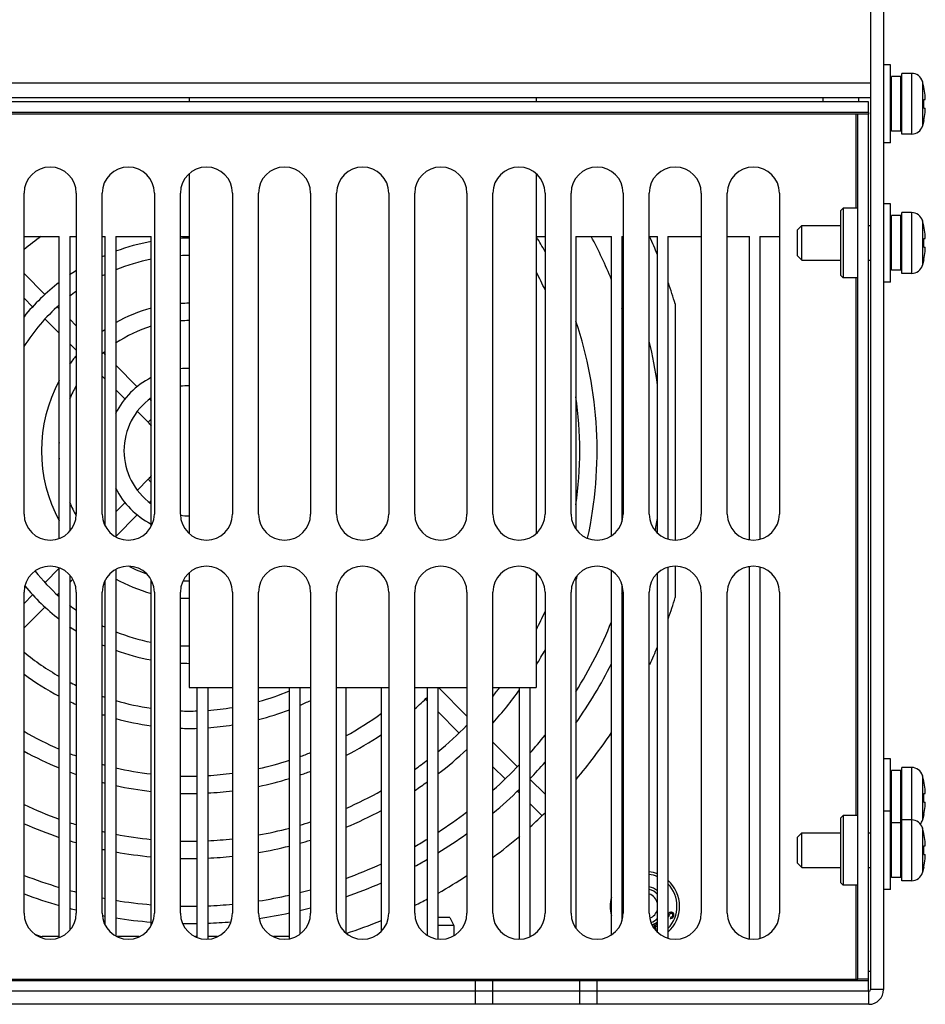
# Model space of a CAD drawing. Header units: millimetres. Extents: x 1117 to 38156, y -1945 to 7303.
# Tile 251 of 256: x 8916 to 9020, y 968 to 1081. Entities that reach past the tile are written whole.
import ezdxf

# ---------------------------------------------------------------- set-up
doc = ezdxf.new("R2010")
doc.units = ezdxf.units.MM

msp = doc.modelspace()

# ---------------------------------------------------------------- linework, layer by layer
at = {"color": 7, "linetype": 'Continuous'}
for p, q in [((9013.933, 1209.016), (9013.933, 969.516)), ((9015.433, 1209.016), (9015.433, 969.516)), ((9016.233, 1076.116), (9015.433, 1076.116)), ((9016.233, 1067.116), (9016.233, 1076.116)), ((9017.433, 1074.766), (9016.333, 1074.766)), ((9016.333, 1068.466), (9016.333, 1074.766)), ((9017.433, 1068.466), (9017.433, 1074.766)), ((9018.662, 1075.116), (9017.533, 1075.116)), ((9017.533, 1068.116), (9017.533, 1075.116)), ((9018.662, 1075.116), (9018.662, 1068.116)), ((8885.433, 1074.016), (9013.933, 1074.016)), ((9016.233, 1073.616), (9016.333, 1073.616)), ((9017.433, 1073.616), (9017.533, 1073.616)), ((9019.908, 1074.188), (9019.908, 1069.045)), ((9020.074, 1073.546), (9019.908, 1074.188)), ((9020.061, 1073.538), (9020.074, 1073.546)), ((8885.433, 1072.316), (9013.933, 1072.316)), ((9013.683, 1071.816), (8885.433, 1071.816)), ((8935.433, 1072.316), (8935.433, 1071.816)), ((8975.433, 1072.316), (8975.433, 1071.816)), ((9008.433, 1072.316), (9008.433, 1071.816)), ((9012.533, 1072.316), (9012.533, 1071.816)), ((9013.683, 1070.616), (9013.683, 1071.816)), ((9020.061, 1072.116), (9020.213, 1072.116)), ((9013.683, 1070.616), (8890.433, 1070.616)), ((9012.483, 1070.416), (8890.433, 1070.416)), ((9012.283, 1059.566), (9012.283, 1070.416)), ((9013.683, 1070.416), (9012.483, 1070.416)), ((9012.483, 970.716), (9012.483, 1070.416)), ((9013.683, 1070.616), (9013.683, 1070.416)), ((9013.683, 970.716), (9013.683, 1070.416)), ((9020.061, 1071.116), (9020.213, 1071.116)), ((9016.233, 1069.616), (9016.333, 1069.616)), ((9017.433, 1069.616), (9017.533, 1069.616)), ((9020.074, 1069.687), (9019.908, 1069.045)), ((9020.074, 1069.687), (9020.061, 1069.695)), ((9017.433, 1068.466), (9016.333, 1068.466)), ((9018.662, 1068.116), (9017.533, 1068.116)), ((9016.233, 1067.116), (9015.433, 1067.116)), ((8935.433, 1063.551), (8935.433, 1022.082)), ((8975.433, 1063.551), (8975.433, 1022.082)), ((8916.433, 1024.316), (8916.433, 1061.316)), ((8922.433, 1061.316), (8922.433, 1024.316)), ((8925.433, 1024.316), (8925.433, 1061.316)), ((8931.433, 1061.316), (8931.433, 1024.316)), ((8934.433, 1024.316), (8934.433, 1061.316)), ((8940.433, 1061.316), (8940.433, 1024.316)), ((8943.433, 1024.316), (8943.433, 1061.316)), ((8949.433, 1061.316), (8949.433, 1024.316)), ((8952.433, 1024.316), (8952.433, 1061.316)), ((8958.433, 1061.316), (8958.433, 1024.316)), ((8961.433, 1024.316), (8961.433, 1061.316)), ((8967.433, 1061.316), (8967.433, 1024.316)), ((8970.433, 1024.316), (8970.433, 1061.316)), ((8976.433, 1061.316), (8976.433, 1024.316)), ((8979.433, 1024.316), (8979.433, 1061.316)), ((8985.433, 1061.316), (8985.433, 1024.316)), ((8988.433, 1024.316), (8988.433, 1061.316)), ((8994.433, 1061.316), (8994.433, 1024.316)), ((8997.433, 1024.316), (8997.433, 1061.316)), ((9003.433, 1061.316), (9003.433, 1024.316)), ((9016.233, 1060.066), (9015.433, 1060.066)), ((9016.233, 1051.066), (9016.233, 1060.066)), ((9010.483, 1059.266), (9010.783, 1059.566)), ((9010.483, 1059.266), (9010.483, 1051.867)), ((9012.483, 1059.566), (9010.783, 1059.566)), ((9010.783, 1059.566), (9010.783, 1051.566)), ((9018.662, 1059.066), (9017.533, 1059.066)), ((9017.533, 1052.066), (9017.533, 1059.066)), ((9018.662, 1059.066), (9018.662, 1052.066)), ((9017.433, 1058.716), (9016.333, 1058.716)), ((9016.333, 1052.416), (9016.333, 1058.716)), ((9017.433, 1052.416), (9017.433, 1058.716)), ((9019.908, 1058.138), (9019.908, 1052.995)), ((9020.074, 1057.496), (9019.908, 1058.138)), ((9005.533, 1057.066), (9006.033, 1057.566)), ((9005.533, 1054.066), (9005.533, 1057.066)), ((9006.033, 1057.566), (9010.483, 1057.566)), ((9006.033, 1053.566), (9006.033, 1057.566)), ((9013.683, 1057.566), (9013.933, 1057.566)), ((9016.233, 1057.566), (9016.333, 1057.566)), ((9017.433, 1057.566), (9017.533, 1057.566)), ((9020.061, 1057.488), (9020.074, 1057.496)), ((8916.433, 1056.316), (8920.483, 1056.316)), ((8920.483, 1021.518), (8920.483, 1056.316)), ((8921.683, 1056.316), (8922.433, 1056.316)), ((8921.683, 1056.316), (8921.683, 1022.356)), ((8925.433, 1056.316), (8925.783, 1056.316)), ((8925.783, 1022.939), (8925.783, 1056.316)), ((8926.983, 1056.316), (8931.083, 1056.316)), ((8926.983, 1056.316), (8926.983, 1021.696)), ((8931.083, 1022.939), (8931.083, 1056.316)), ((8934.433, 1056.316), (8935.433, 1056.316)), ((8975.433, 1056.316), (8976.433, 1056.316)), ((8979.983, 1056.316), (8984.083, 1056.316)), ((8979.983, 1056.316), (8979.983, 1022.593)), ((8984.083, 1021.827), (8984.083, 1056.316)), ((8985.283, 1056.316), (8985.433, 1056.316)), ((8985.283, 1056.316), (8985.283, 1023.433)), ((8988.433, 1056.316), (8989.383, 1056.316)), ((8989.383, 1022.134), (8989.383, 1056.316)), ((8990.583, 1056.316), (8994.433, 1056.316)), ((8990.583, 1056.316), (8990.583, 1021.447)), ((8997.433, 1056.316), (8999.983, 1056.316)), ((8999.983, 1021.362), (8999.983, 1056.316)), ((9001.183, 1056.316), (9003.433, 1056.316)), ((9001.183, 1056.316), (9001.183, 1021.426)), ((9020.061, 1056.066), (9020.213, 1056.066)), ((9020.061, 1055.066), (9020.213, 1055.066)), ((9005.533, 1054.066), (9006.033, 1053.566)), ((9006.033, 1053.566), (9010.483, 1053.566)), ((9013.683, 1053.566), (9013.933, 1053.566)), ((9016.233, 1053.566), (9016.333, 1053.566)), ((9017.433, 1053.566), (9017.533, 1053.566)), ((9020.074, 1053.637), (9019.908, 1052.995)), ((9020.074, 1053.637), (9020.061, 1053.645)), ((8916.433, 1052.031), (8918.831, 1049.633)), ((9017.433, 1052.416), (9016.333, 1052.416)), ((9018.662, 1052.066), (9017.533, 1052.066)), ((9010.483, 1051.866), (9010.783, 1051.566)), ((9012.483, 1051.566), (9010.783, 1051.566)), ((9012.283, 989.566), (9012.283, 1051.566)), ((9016.233, 1051.066), (9015.433, 1051.066)), ((8916.433, 1049.202), (8917.417, 1048.219)), ((8920.256, 1048.208), (8920.483, 1047.981)), ((8991.433, 1048.535), (8991.433, 1021.333)), ((8918.843, 1046.792), (8920.483, 1045.152)), ((8921.683, 1046.781), (8922.433, 1046.031)), ((8921.683, 1043.952), (8922.433, 1043.202)), ((8925.564, 1042.9), (8925.783, 1042.681)), ((8926.983, 1041.481), (8929.469, 1038.995)), ((8925.433, 1040.202), (8925.783, 1039.852)), ((8926.983, 1038.652), (8928.055, 1037.581)), ((8930.898, 1037.566), (8931.083, 1037.381)), ((8929.483, 1036.152), (8930.726, 1034.909)), ((8931.083, 1035.266), (8930.726, 1034.909)), ((8929.483, 1027.081), (8930.726, 1028.324)), ((8931.083, 1027.966), (8930.726, 1028.324)), ((8926.983, 1024.581), (8928.055, 1025.652)), ((8930.898, 1025.667), (8931.083, 1025.852)), ((8926.983, 1021.752), (8929.469, 1024.238)), ((8925.645, 1023.243), (8925.783, 1023.381)), ((8918.843, 1016.441), (8920.483, 1018.081)), ((8920.483, 975.518), (8920.483, 1018.115)), ((8990.583, 1018.186), (8990.583, 975.447)), ((8991.433, 1018.3), (8991.433, 1014.698)), ((8999.983, 975.362), (8999.983, 1018.271)), ((9001.183, 1018.207), (9001.183, 975.426)), ((8921.683, 1017.276), (8921.683, 976.356)), ((8926.983, 1017.937), (8926.983, 975.696)), ((8935.433, 1017.551), (8935.433, 1004.316)), ((8975.433, 1017.551), (8975.433, 1004.316)), ((8979.983, 1017.04), (8979.983, 976.593)), ((8984.083, 975.827), (8984.083, 1017.806)), ((8989.383, 976.134), (8989.383, 1017.499)), ((8921.683, 1016.452), (8922.025, 1016.794)), ((8925.783, 976.939), (8925.783, 1016.694)), ((8931.083, 976.939), (8931.083, 1016.694)), ((8985.283, 1016.2), (8985.283, 977.433)), ((8916.433, 978.316), (8916.433, 1015.316)), ((8916.433, 1014.031), (8917.417, 1015.014)), ((8920.256, 1015.025), (8920.483, 1015.252)), ((8922.433, 1015.316), (8922.433, 978.316)), ((8925.433, 978.316), (8925.433, 1015.316)), ((8931.433, 1015.316), (8931.433, 978.316)), ((8934.433, 978.316), (8934.433, 1015.316)), ((8940.433, 1015.316), (8940.433, 978.316)), ((8943.433, 978.316), (8943.433, 1015.316)), ((8949.433, 1015.316), (8949.433, 978.316)), ((8952.433, 978.316), (8952.433, 1015.316)), ((8958.433, 1015.316), (8958.433, 978.316)), ((8961.433, 978.316), (8961.433, 1015.316)), ((8967.433, 1015.316), (8967.433, 978.316)), ((8970.433, 978.316), (8970.433, 1015.316)), ((8976.433, 1015.316), (8976.433, 978.316)), ((8979.433, 978.316), (8979.433, 1015.316)), ((8985.433, 1015.316), (8985.433, 978.316)), ((8988.433, 978.316), (8988.433, 1015.316)), ((8994.433, 1015.316), (8994.433, 978.316)), ((8997.433, 978.316), (8997.433, 1015.316)), ((9003.433, 1015.316), (9003.433, 978.316)), ((8916.433, 1011.202), (8918.831, 1013.6)), ((8935.433, 1004.316), (8940.433, 1004.316)), ((8936.383, 975.518), (8936.383, 1004.316)), ((8937.583, 1004.316), (8937.583, 975.333)), ((8943.433, 1004.316), (8949.433, 1004.316)), ((8946.983, 975.383), (8946.983, 1004.316)), ((8948.183, 1004.316), (8948.183, 975.9)), ((8952.433, 1004.316), (8958.433, 1004.316)), ((8953.483, 1004.316), (8953.483, 976.045)), ((8957.583, 976.245), (8957.583, 1004.316)), ((8961.433, 1004.316), (8967.433, 1004.316)), ((8962.883, 975.755), (8962.883, 1004.316)), ((8964.083, 1004.316), (8964.083, 975.341)), ((8967.433, 1001.031), (8964.147, 1004.316)), ((8970.433, 1004.316), (8975.433, 1004.316)), ((8973.483, 975.333), (8973.483, 1004.316)), ((8974.683, 1004.316), (8974.683, 975.607)), ((8962.883, 1002.752), (8962.634, 1003.002)), ((8966.524, 999.111), (8964.083, 1001.552)), ((8973.243, 995.22), (8970.433, 998.031)), ((9016.233, 996.116), (9015.433, 996.116)), ((9016.233, 981.066), (9016.233, 996.116)), ((8971.829, 993.806), (8970.433, 995.202)), ((9017.433, 994.766), (9016.333, 994.766)), ((9016.333, 982.416), (9016.333, 994.766)), ((9017.433, 982.416), (9017.433, 994.766)), ((9018.662, 995.116), (9017.533, 995.116)), ((9017.533, 982.066), (9017.533, 995.116)), ((9018.662, 995.116), (9018.662, 982.066)), ((9020.074, 993.546), (9019.908, 994.188)), ((9019.908, 994.188), (9019.908, 989.045)), ((8976.433, 992.031), (8974.683, 993.781)), ((9016.233, 993.616), (9016.333, 993.616)), ((9017.433, 993.616), (9017.533, 993.616)), ((9020.061, 993.538), (9020.074, 993.546)), ((8973.483, 992.152), (8973.243, 992.393)), ((9020.061, 992.116), (9020.213, 992.116)), ((8976.057, 989.578), (8974.683, 990.952)), ((9020.061, 991.116), (9020.213, 991.116)), ((9016.233, 990.066), (9015.433, 990.066)), ((9016.233, 989.616), (9016.333, 989.616)), ((9017.433, 989.616), (9017.533, 989.616)), ((9020.074, 989.687), (9019.908, 989.045)), ((9020.074, 989.687), (9020.061, 989.695)), ((9010.483, 989.266), (9010.783, 989.566)), ((9010.483, 989.266), (9010.483, 981.867)), ((9012.483, 989.566), (9010.783, 989.566)), ((9010.783, 989.566), (9010.783, 981.566)), ((9017.433, 988.716), (9016.333, 988.716)), ((9018.662, 989.066), (9017.533, 989.066)), ((9005.533, 987.066), (9006.033, 987.566)), ((9006.033, 987.566), (9010.483, 987.566)), ((9006.033, 983.566), (9006.033, 987.566)), ((9013.683, 987.566), (9013.933, 987.566)), ((9016.233, 987.566), (9016.333, 987.566)), ((9017.433, 987.566), (9017.533, 987.566)), ((9020.074, 987.496), (9019.908, 988.138)), ((9019.908, 988.138), (9019.908, 982.995)), ((9020.061, 987.488), (9020.074, 987.496)), ((9005.533, 984.066), (9005.533, 987.066)), ((9020.061, 986.066), (9020.213, 986.066)), ((9020.061, 985.066), (9020.213, 985.066)), ((9005.533, 984.066), (9006.033, 983.566)), ((9006.033, 983.566), (9010.483, 983.566)), ((9013.683, 983.566), (9013.933, 983.566)), ((9016.233, 983.566), (9016.333, 983.566)), ((9017.433, 983.566), (9017.533, 983.566)), ((9020.074, 983.637), (9019.908, 982.995)), ((9020.074, 983.637), (9020.061, 983.645)), ((9010.483, 981.866), (9010.783, 981.566)), ((9017.433, 982.416), (9016.333, 982.416)), ((9018.662, 982.066), (9017.533, 982.066)), ((9012.483, 981.566), (9010.783, 981.566)), ((9012.283, 970.716), (9012.283, 981.566)), ((9016.233, 981.066), (9015.433, 981.066)), ((8985.409, 978.688), (8985.286, 978.669)), ((8985.334, 978.534), (8985.411, 978.536)), ((8985.433, 978.677), (8985.409, 978.688)), ((8985.411, 978.536), (8985.433, 978.52)), ((8990.66, 978.239), (8990.613, 978.104)), ((8990.714, 978.322), (8990.66, 978.239)), ((8990.792, 978.397), (8990.714, 978.322)), ((8990.916, 978.455), (8990.792, 978.397)), ((8990.799, 978.192), (8990.845, 978.252)), ((8990.845, 978.252), (8990.915, 978.304)), ((8990.915, 978.304), (8990.992, 978.302)), ((8991.016, 978.446), (8990.916, 978.455)), ((8990.992, 978.302), (8991.038, 978.286)), ((8991.108, 978.414), (8991.016, 978.446)), ((8991.038, 978.286), (8991.1, 978.24)), ((8991.1, 978.24), (8991.123, 978.156)), ((8991.193, 978.36), (8991.108, 978.414)), ((8991.254, 978.237), (8991.193, 978.36)), ((8991.269, 978.131), (8991.254, 978.237)), ((8965.488, 977.816), (8964.083, 977.816)), ((8965.488, 977.816), (8965.933, 976.904)), ((8985.386, 977.865), (8985.283, 977.829)), ((8985.283, 977.676), (8985.369, 977.707)), ((8989.143, 977.1), (8988.975, 977.008)), ((8989.383, 976.89), (8989.143, 977.1)), ((8990.612, 977.876), (8990.69, 977.95)), ((8990.69, 977.95), (8990.752, 978.056)), ((8990.752, 978.056), (8990.799, 978.192)), ((8990.913, 977.848), (8990.866, 977.712)), ((8990.866, 977.712), (8990.944, 977.711)), ((8990.967, 977.855), (8990.913, 977.848)), ((8990.944, 977.711), (8991.059, 977.747)), ((8991.029, 977.884), (8990.967, 977.855)), ((8991.076, 977.944), (8991.029, 977.884)), ((8991.059, 977.747), (8991.16, 977.813)), ((8991.123, 978.08), (8991.076, 977.944)), ((8991.123, 978.156), (8991.123, 978.08)), ((8991.16, 977.813), (8991.222, 977.919)), ((8991.222, 977.919), (8991.261, 978.032)), ((8991.261, 978.032), (8991.269, 978.131)), ((8965.933, 976.904), (8964.083, 976.904)), ((8965.933, 976.904), (8965.933, 975.718)), ((8988.975, 977.008), (8989.048, 976.507)), ((8989.117, 976.946), (8989.383, 976.706)), ((8989.222, 976.314), (8989.117, 976.946)), ((8920.483, 975.616), (8918.514, 975.616)), ((8929.704, 975.616), (8927.162, 975.616)), ((8936.383, 975.616), (8936.162, 975.616)), ((8938.704, 975.616), (8937.583, 975.616)), ((8946.983, 975.616), (8945.162, 975.616)), ((9013.933, 971.616), (9013.683, 971.616)), ((9013.683, 970.516), (8717.183, 970.516)), ((8718.383, 970.716), (9012.483, 970.716)), ((8968.433, 967.816), (8968.433, 970.516)), ((8970.433, 967.816), (8970.433, 970.516)), ((8980.433, 967.816), (8980.433, 970.516)), ((8982.433, 967.816), (8982.433, 970.516)), ((9013.683, 970.716), (9012.483, 970.716)), ((9013.683, 970.516), (9013.683, 970.716)), ((9013.683, 969.316), (9013.683, 970.516)), ((9013.733, 969.316), (8717.133, 969.316)), ((9013.733, 967.816), (9013.733, 969.316)), ((9015.433, 969.516), (9013.933, 969.516)), ((9013.733, 967.816), (8717.133, 967.816))]:
    msp.add_line(p, q, dxfattribs=at)
for centre, radius, start, end in [((9018.662, 1073.816), 1.3, 16.60155, 90), ((9011.283, 1071.616), 8.986, 6.38928, 12.34968), ((9015.777, 1072.119), 4.464, 5.45489, 6.39234), ((9010.179, 1071.617), 9.895, 2.17083, 2.8948), ((9010.176, 1071.616), 9.898, 357.10531, 358.55296), ((9010.174, 1071.617), 9.9, 1.44711, 2.17083), ((9010.172, 1071.617), 9.902, 1.12528, 1.44713), ((9010.172, 1071.616), 9.902, 358.55287, 358.87472), ((9010.171, 1071.617), 9.903, 0.72355, 1.12528), ((9010.171, 1071.616), 9.903, 358.87472, 359.27645), ((9010.169, 1071.616), 9.904, 359.27646, 0.72354), ((9011.283, 1071.616), 8.986, 347.65032, 353.61072), ((9015.778, 1071.113), 4.463, 353.60761, 354.54875), ((9018.662, 1069.416), 1.3, 270, 343.39845), ((8919.433, 1061.316), 3, 0, 180), ((8928.433, 1061.316), 3, 0, 180), ((8937.433, 1061.316), 3, 0, 180), ((8946.433, 1061.316), 3, 0, 180), ((8955.433, 1061.316), 3, 0, 180), ((8964.433, 1061.316), 3, 0, 180), ((8973.433, 1061.316), 3, 0, 180), ((8982.433, 1061.316), 3, 0, 180), ((8991.433, 1061.316), 3, 0, 180), ((9000.433, 1061.316), 3, 0, 180), ((9018.662, 1057.766), 1.3, 16.60155, 90), ((9011.283, 1055.566), 8.986, 6.38928, 12.34968), ((9015.777, 1056.069), 4.464, 5.45489, 6.39234), ((8935.433, 1031.616), 30, 124.56612, 129.31568), ((8935.433, 1031.616), 24.5, 100.23239, 110.18999), ((8935.433, 1031.616), 24.5, 90, 92.34127), ((8935.433, 1031.616), 47, 29.22518, 31.63733), ((8935.433, 1031.616), 52.5, 22.05215, 28.07444), ((8935.433, 1031.616), 58.5, 22.71683, 24.89761), ((9010.179, 1055.567), 9.895, 2.17083, 2.8948), ((9010.174, 1055.567), 9.9, 1.44711, 2.17083), ((9010.172, 1055.567), 9.902, 1.12528, 1.44713), ((9010.171, 1055.567), 9.903, 0.72355, 1.12528), ((9010.171, 1055.566), 9.903, 358.87472, 359.27645), ((9010.169, 1055.566), 9.904, 359.27646, 0.72354), ((9010.176, 1055.566), 9.898, 357.10531, 358.55296), ((9011.283, 1055.566), 8.986, 347.65032, 353.61072), ((9010.172, 1055.566), 9.902, 358.55287, 358.87472), ((9015.778, 1055.063), 4.463, 353.60761, 354.54875), ((8935.433, 1031.616), 24.5, 113.20325, 114.09682), ((8935.433, 1031.616), 22.5, 101.15351, 112.06165), ((8935.433, 1031.616), 22.5, 90, 92.54766), ((8935.433, 1031.616), 54.5, 23.39811, 23.79073), ((8935.433, 1031.616), 24.5, 122.06804, 124.16325), ((8935.433, 1031.616), 45, 24.33402, 27.24294), ((9018.662, 1053.366), 1.3, 270, 343.39845), ((8935.433, 1031.616), 24.5, 127.61244, 140.89656), ((8935.433, 1031.616), 22.5, 115.41613, 116.39452), ((8935.433, 1031.616), 58.5, 16.81081, 19.29343), ((8935.433, 1031.616), 22.5, 125.3205, 127.70031), ((8935.433, 1031.616), 17, 90, 93.37576), ((8935.433, 1031.616), 22.5, 131.65061, 147.68781), ((8935.433, 1031.616), 17, 104.84218, 119.8399), ((8935.433, 1031.616), 52.5, 17.68223, 18.22137), ((8935.433, 1031.616), 15, 90, 93.82671), ((8935.433, 1031.616), 47, 347.62169, 18.50712), ((8935.433, 1031.616), 17, 124.61183, 126.08106), ((8935.433, 1031.616), 15, 106.87145, 124.32875), ((8935.433, 1031.616), 54.5, 7.99392, 13.4064), ((8935.433, 1031.616), 15, 130.0972, 131.81826), ((8935.433, 1031.616), 17, 139.91619, 144.07097), ((8935.433, 1031.616), 9.5, 90, 96.04839), ((8935.433, 1031.616), 17, 151.59521, 208.40479), ((8935.433, 1031.616), 9.5, 117.30823, 153.03975), ((8935.433, 1031.616), 15, 150.08097, 156.49925), ((8935.433, 1031.616), 7.5, 90, 97.66546), ((8935.433, 1031.616), 7.5, 125.54666, 234.45334), ((8935.433, 1031.616), 45, 352.04525, 7.95475), ((8927.433, 1031.616), 4.657, 37.76194, 45), ((8935.433, 1031.616), 15, 176.3491, 183.6509), ((8927.433, 1031.616), 4.657, 315, 322.23806), ((8935.433, 1031.616), 9.5, 206.96025, 242.69177), ((8935.433, 1031.616), 15, 203.50075, 209.7862), ((8919.433, 1024.316), 3, 180, 0), ((8928.433, 1024.316), 3, 180, 0), ((8937.433, 1024.316), 3, 180, 0), ((8935.433, 1031.616), 7.5, 262.43882, 270), ((8946.433, 1024.316), 3, 180, 0), ((8955.433, 1024.316), 3, 180, 0), ((8964.433, 1024.316), 3, 180, 0), ((8973.433, 1024.316), 3, 180, 0), ((8982.433, 1024.316), 3, 180, 0), ((8991.433, 1024.316), 3, 180, 0), ((8935.433, 1031.616), 54.5, 350.26485, 352.00608), ((9000.433, 1024.316), 3, 180, 0), ((8919.433, 1015.316), 3, 0, 180), ((8928.433, 1015.316), 3, 0, 180), ((8935.433, 1031.616), 15, 242.74457, 250.86456), ((8937.433, 1015.316), 3, 0, 180), ((8946.433, 1015.316), 3, 0, 180), ((8955.433, 1015.316), 3, 0, 180), ((8964.433, 1015.316), 3, 0, 180), ((8973.433, 1015.316), 3, 0, 180), ((8982.433, 1015.316), 3, 0, 180), ((8991.433, 1015.316), 3, 0, 180), ((9000.433, 1015.316), 3, 0, 180), ((8935.433, 1031.616), 22.5, 218.03521, 228.34939), ((8935.433, 1031.616), 17, 240.1601, 255.15782), ((8935.433, 1031.616), 47, 341.49288, 342.21457), ((8935.433, 1031.616), 24.5, 219.47363, 232.38756), ((8935.433, 1031.616), 15, 267.42016, 270), ((8935.433, 1031.616), 17, 266.62424, 270), ((8935.433, 1031.616), 52.5, 341.77863, 342.21549), ((8935.433, 1031.616), 58.5, 340.70657, 343.18919), ((8935.433, 1031.616), 22.5, 232.29969, 234.6795), ((8935.433, 1031.616), 45, 332.75706, 335.66598), ((8935.433, 1031.616), 24.5, 235.83675, 237.93196), ((8935.433, 1031.616), 22.5, 243.60548, 244.58387), ((8935.433, 1031.616), 52.5, 328.06548, 337.94785), ((8935.433, 1031.616), 22.5, 247.93835, 258.84649), ((8935.433, 1031.616), 24.5, 245.90318, 246.79675), ((8935.433, 1031.616), 22.5, 267.45234, 270), ((8935.433, 1031.616), 54.5, 336.20927, 336.60189), ((8935.433, 1031.616), 58.5, 335.10239, 337.28317), ((8935.433, 1031.616), 30, 230.68432, 240.10803), ((8935.433, 1031.616), 24.5, 249.81001, 259.76761), ((8935.433, 1031.616), 47, 328.36267, 330.77482), ((8935.433, 1031.616), 24.5, 267.65873, 270), ((8935.433, 1031.616), 54.5, 324.84259, 333.25245), ((8935.433, 1031.616), 32, 233.56747, 242.13662), ((8935.433, 1031.616), 30, 242.70087, 244.32013), ((8935.433, 1031.616), 30, 250.51482, 251.22318), ((8935.433, 1031.616), 30, 285.47634, 292.65777), ((8935.433, 1031.616), 39.5, 311.16712, 314.04445), ((8935.433, 1031.616), 45, 321.08119, 322.63825), ((8935.433, 1031.616), 47, 318.15602, 324.08842), ((8935.433, 1031.616), 32, 244.53987, 246.02305), ((8935.433, 1031.616), 30, 253.63369, 261.6617), ((8935.433, 1031.616), 32, 293.49234, 295.96081), ((8935.433, 1031.616), 32, 251.77805, 252.43866), ((8935.433, 1031.616), 30, 268.08836, 271.81606), ((8935.433, 1031.616), 30, 274.11003, 279.59939), ((8935.433, 1031.616), 32, 284.48681, 291.16623), ((8935.433, 1031.616), 37.5, 298.77346, 306.2083), ((8935.433, 1031.616), 58.5, 328.55388, 328.84024), ((8935.433, 1031.616), 32, 254.68146, 262.18576), ((8935.433, 1031.616), 32, 273.85283, 278.99331), ((8935.433, 1031.616), 45, 309.56495, 315.33478), ((8935.433, 1031.616), 37.5, 239.53923, 246.49247), ((8935.433, 1031.616), 32, 268.20798, 271.70241), ((8935.433, 1031.616), 39.5, 297.20345, 304.11584), ((8935.433, 1031.616), 52.5, 318.38987, 321.35049), ((8935.433, 1031.616), 58.5, 319.64728, 326.26659), ((8935.433, 1031.616), 39.5, 241.23377, 247.75732), ((8935.433, 1031.616), 37.5, 248.48434, 249.70908), ((8935.433, 1031.616), 37.5, 289.8865, 291.93064), ((8935.433, 1031.616), 47, 307.57771, 312.92149), ((8935.433, 1031.616), 37.5, 254.52525, 255.07981), ((8935.433, 1031.616), 37.5, 282.32318, 287.94528), ((8935.433, 1031.616), 45, 305.30643, 307.5989), ((8935.433, 1031.616), 52.5, 311.81096, 316.47264), ((8935.433, 1031.616), 54.5, 316.07722, 318.79397), ((8935.433, 1031.616), 39.5, 249.61748, 250.78009), ((8935.433, 1031.616), 37.5, 256.97508, 263.33569), ((8935.433, 1031.616), 37.5, 268.47183, 271.45176), ((8935.433, 1031.616), 37.5, 273.28864, 277.66656), ((8935.433, 1031.616), 39.5, 288.83238, 290.77005), ((9018.662, 993.816), 1.3, 16.60155, 90), ((8935.433, 1031.616), 39.5, 255.33273, 255.85412), ((8935.433, 1031.616), 39.5, 257.64176, 263.67468), ((8935.433, 1031.616), 39.5, 281.68787, 287.01129), ((8935.433, 1031.616), 47, 303.60231, 305.73702), ((9011.283, 991.616), 8.986, 6.38928, 12.34968), ((8935.433, 1031.616), 39.5, 268.54844, 271.37898), ((8935.433, 1031.616), 39.5, 273.12086, 277.2729), ((8935.433, 1031.616), 45, 293.65382, 299.50148), ((8935.433, 1031.616), 54.5, 309.96594, 314.30111), ((9010.179, 991.617), 9.895, 2.17083, 2.8948), ((9010.174, 991.617), 9.9, 1.44711, 2.17083), ((9010.172, 991.617), 9.902, 1.12528, 1.44713), ((9015.777, 992.119), 4.464, 5.45489, 6.39234), ((8935.433, 1031.616), 45, 245.01654, 250.58762), ((9010.176, 991.616), 9.898, 357.10531, 358.55296), ((9010.172, 991.616), 9.902, 358.55287, 358.87472), ((9010.171, 991.617), 9.903, 0.72355, 1.12528), ((9010.171, 991.616), 9.903, 358.87472, 359.27645), ((9010.169, 991.616), 9.904, 359.27646, 0.72354), ((8935.433, 1031.616), 47, 292.58987, 298.12619), ((8935.433, 1031.616), 52.5, 303.08581, 307.56982), ((8935.433, 1031.616), 58.5, 312.2025, 314.51699), ((9011.283, 991.616), 8.986, 347.65032, 353.61072), ((9015.778, 991.113), 4.463, 353.60761, 354.54875), ((8935.433, 1031.616), 47, 246.14445, 251.45166), ((8935.433, 1031.616), 45, 252.20416, 253.20476), ((8935.433, 1031.616), 45, 286.46474, 288.13262), ((9018.662, 987.766), 1.3, 16.60155, 90), ((9018.662, 989.416), 1.3, 320.48377, 343.39845), ((8935.433, 1031.616), 45, 257.15569, 257.61155), ((8935.433, 1031.616), 45, 259.17448, 264.45042), ((8935.433, 1031.616), 45, 280.24102, 284.87836), ((8935.433, 1031.616), 54.5, 301.72787, 305.96161), ((9011.283, 985.566), 8.986, 6.38928, 12.34968), ((8935.433, 1031.616), 47, 252.98144, 253.93755), ((8935.433, 1031.616), 45, 268.72599, 271.21031), ((8935.433, 1031.616), 45, 272.73913, 276.38072), ((8935.433, 1031.616), 47, 285.74374, 287.33727), ((8935.433, 1031.616), 52.5, 299.69495, 301.53245), ((8935.433, 1031.616), 58.5, 306.79899, 310.61493), ((9015.777, 986.069), 4.464, 5.45489, 6.39234), ((8935.433, 1031.616), 47, 257.71307, 258.1516), ((8935.433, 1031.616), 47, 259.63813, 264.68883), ((8935.433, 1031.616), 47, 279.80442, 284.23114), ((9010.179, 985.567), 9.895, 2.17083, 2.8948), ((9010.176, 985.566), 9.898, 357.10531, 358.55296), ((9010.174, 985.567), 9.9, 1.44711, 2.17083), ((9010.172, 985.567), 9.902, 1.12528, 1.44713), ((9010.172, 985.566), 9.902, 358.55287, 358.87472), ((9010.171, 985.567), 9.903, 0.72355, 1.12528), ((9010.171, 985.566), 9.903, 358.87472, 359.27645), ((9010.169, 985.566), 9.904, 359.27646, 0.72354), ((8935.433, 1031.616), 47, 268.78076, 271.15828), ((8935.433, 1031.616), 47, 272.62299, 276.10928), ((8935.433, 1031.616), 52.5, 290.11562, 294.96226), ((8935.433, 1031.616), 54.5, 298.5056, 300.24684), ((9011.283, 985.566), 8.986, 347.65032, 353.61072), ((9015.778, 985.063), 4.463, 353.60761, 354.54875), ((8987.933, 979.116), 4, 68.71033, 82.8183), ((8987.933, 979.116), 3.7, 66.9205, 82.23335), ((9018.662, 983.366), 1.3, 270, 343.39845), ((8935.433, 1031.616), 52.5, 248.77448, 253.45185), ((8935.433, 1031.616), 54.5, 289.34823, 293.9837), ((8935.433, 1031.616), 58.5, 299.35087, 303.17791), ((8987.933, 979.116), 4, 128.69916, 131.59754), ((8987.933, 979.116), 3.7, 132.6293, 135.80797), ((8987.933, 979.116), 3.7, 315.80797, 44.19205), ((8987.933, 979.116), 4, 311.59754, 48.40245), ((8935.433, 1031.616), 54.5, 249.59569, 254.07286), ((8935.433, 1031.616), 52.5, 254.81216, 255.65757), ((8935.433, 1031.616), 52.5, 284.06062, 285.46965), ((8987.933, 979.116), 2.3, 50.77935, 77.42123), ((8987.933, 979.116), 2, 43.41479, 75.49565), ((8987.933, 979.116), 1.5, 14.11202, 70.47978), ((8935.433, 1031.616), 52.5, 259.0151, 259.40461), ((8935.433, 1031.616), 52.5, 260.73642, 265.2453), ((8935.433, 1031.616), 52.5, 278.76753, 282.70985), ((8935.433, 1031.616), 58.5, 296.41652, 297.98693), ((8987.933, 979.116), 4, 164.73725, 195.26276), ((8919.433, 978.316), 3, 180, 0), ((8935.433, 1031.616), 54.5, 255.38405, 256.19781), ((8928.433, 978.316), 3, 180, 0), ((8935.433, 1031.616), 52.5, 268.90808, 271.03732), ((8937.433, 978.316), 3, 180, 0), ((8935.433, 1031.616), 52.5, 272.34763, 275.46669), ((8946.433, 978.316), 3, 180, 0), ((8935.433, 1031.616), 54.5, 278.50869, 282.2398), ((8935.433, 1031.616), 54.5, 283.53282, 284.88911), ((8955.433, 978.316), 3, 180, 0), ((8964.433, 978.316), 3, 180, 0), ((8973.433, 978.316), 3, 180, 0), ((8982.433, 978.316), 3, 180, 0), ((8991.433, 978.316), 3, 180, 0), ((8987.933, 979.116), 1.5, 292.08845, 345.88548), ((9000.433, 978.316), 3, 180, 0), ((8935.433, 1031.616), 54.5, 259.45526, 259.79826), ((8935.433, 1031.616), 54.5, 261.07742, 265.42172), ((8935.433, 1031.616), 54.5, 269.20729, 270.99886), ((8935.433, 1031.616), 54.5, 272.26161, 275.07384), ((8935.433, 1031.616), 58.5, 288.0146, 292.25284), ((8987.933, 979.116), 2, 290.81009, 316.58565), ((8987.933, 979.116), 2.3, 291.15222, 309.22082), ((8935.433, 1031.616), 58.5, 252.28625, 253.18919), ((9013.733, 969.516), 1.7, 270, 0), ((9013.733, 969.516), 0.2, 270, 0)]:
    msp.add_arc(centre, radius, start, end, dxfattribs=at)
for points, knots in [([(9020.221, 1072.122), (9020.222, 1072.124), (9020.225, 1072.13), (9020.229, 1072.146), (9020.233, 1072.173), (9020.236, 1072.215), (9020.237, 1072.266), (9020.236, 1072.326), (9020.231, 1072.42), (9020.226, 1072.493), (9020.221, 1072.544)], [0, 0, 0, 0, 0.0193068, 0.0450964, 0.1168093, 0.2147879, 0.3370028, 0.480508, 0.6416703, 1, 1, 1, 1]), ([(9020.213, 1072.116), (9020.215, 1072.116), (9020.218, 1072.118), (9020.22, 1072.12), (9020.221, 1072.122)], [0, 0, 0, 0, 0.4350065, 1, 1, 1, 1]), ([(9020.221, 1071.111), (9020.22, 1071.113), (9020.218, 1071.115), (9020.215, 1071.116), (9020.213, 1071.116)], [0, 0, 0, 0, 0.5647447, 1, 1, 1, 1]), ([(9020.221, 1070.689), (9020.226, 1070.74), (9020.231, 1070.813), (9020.236, 1070.907), (9020.237, 1070.967), (9020.236, 1071.018), (9020.233, 1071.06), (9020.229, 1071.087), (9020.225, 1071.103), (9020.222, 1071.109), (9020.221, 1071.111)], [0, 0, 0, 0, 0.3584204, 0.519602, 0.66311, 0.7853127, 0.8832662, 0.9549437, 0.980713, 1, 1, 1, 1]), ([(9020.213, 1056.066), (9020.215, 1056.066), (9020.218, 1056.068), (9020.22, 1056.07), (9020.221, 1056.072)], [0, 0, 0, 0, 0.4350065, 1, 1, 1, 1]), ([(9020.221, 1056.072), (9020.222, 1056.074), (9020.225, 1056.08), (9020.229, 1056.096), (9020.233, 1056.123), (9020.236, 1056.165), (9020.237, 1056.216), (9020.236, 1056.276), (9020.231, 1056.37), (9020.226, 1056.443), (9020.221, 1056.494)], [0, 0, 0, 0, 0.0193068, 0.0450964, 0.1168093, 0.2147879, 0.3370028, 0.480508, 0.6416703, 1, 1, 1, 1]), ([(9020.221, 1055.061), (9020.22, 1055.063), (9020.218, 1055.065), (9020.215, 1055.066), (9020.213, 1055.066)], [0, 0, 0, 0, 0.5647447, 1, 1, 1, 1]), ([(9020.221, 1054.639), (9020.226, 1054.69), (9020.231, 1054.763), (9020.236, 1054.857), (9020.237, 1054.917), (9020.236, 1054.968), (9020.233, 1055.01), (9020.229, 1055.037), (9020.225, 1055.053), (9020.222, 1055.059), (9020.221, 1055.061)], [0, 0, 0, 0, 0.3584204, 0.519602, 0.66311, 0.7853127, 0.8832662, 0.9549437, 0.980713, 1, 1, 1, 1]), ([(9020.213, 992.116), (9020.215, 992.116), (9020.218, 992.118), (9020.22, 992.12), (9020.221, 992.122)], [0, 0, 0, 0, 0.4350065, 1, 1, 1, 1]), ([(9020.221, 992.122), (9020.222, 992.124), (9020.225, 992.13), (9020.229, 992.146), (9020.233, 992.173), (9020.236, 992.215), (9020.237, 992.266), (9020.236, 992.326), (9020.231, 992.42), (9020.226, 992.493), (9020.221, 992.544)], [0, 0, 0, 0, 0.0193068, 0.0450964, 0.1168093, 0.2147879, 0.3370028, 0.480508, 0.6416703, 1, 1, 1, 1]), ([(9020.221, 991.111), (9020.22, 991.113), (9020.218, 991.115), (9020.215, 991.116), (9020.213, 991.116)], [0, 0, 0, 0, 0.5647447, 1, 1, 1, 1]), ([(9020.221, 990.689), (9020.226, 990.74), (9020.231, 990.813), (9020.236, 990.907), (9020.237, 990.967), (9020.236, 991.018), (9020.233, 991.06), (9020.229, 991.087), (9020.225, 991.103), (9020.222, 991.109), (9020.221, 991.111)], [0, 0, 0, 0, 0.3584204, 0.519602, 0.66311, 0.7853127, 0.8832662, 0.9549437, 0.980713, 1, 1, 1, 1]), ([(9020.221, 986.072), (9020.222, 986.074), (9020.225, 986.08), (9020.229, 986.096), (9020.233, 986.123), (9020.236, 986.165), (9020.237, 986.216), (9020.236, 986.276), (9020.231, 986.37), (9020.226, 986.443), (9020.221, 986.494)], [0, 0, 0, 0, 0.0193068, 0.0450964, 0.1168093, 0.2147879, 0.3370028, 0.480508, 0.6416703, 1, 1, 1, 1]), ([(9020.213, 986.066), (9020.215, 986.066), (9020.218, 986.068), (9020.22, 986.07), (9020.221, 986.072)], [0, 0, 0, 0, 0.4350065, 1, 1, 1, 1]), ([(9020.221, 985.061), (9020.22, 985.063), (9020.218, 985.065), (9020.215, 985.066), (9020.213, 985.066)], [0, 0, 0, 0, 0.5647447, 1, 1, 1, 1]), ([(9020.221, 984.639), (9020.226, 984.69), (9020.231, 984.763), (9020.236, 984.857), (9020.237, 984.917), (9020.236, 984.968), (9020.233, 985.01), (9020.229, 985.037), (9020.225, 985.053), (9020.222, 985.059), (9020.221, 985.061)], [0, 0, 0, 0, 0.3584204, 0.519602, 0.66311, 0.7853127, 0.8832662, 0.9549437, 0.980713, 1, 1, 1, 1])]:
    msp.add_open_spline(points, degree=3, knots=knots, dxfattribs=at)

doc.saveas('drawing.dxf')
